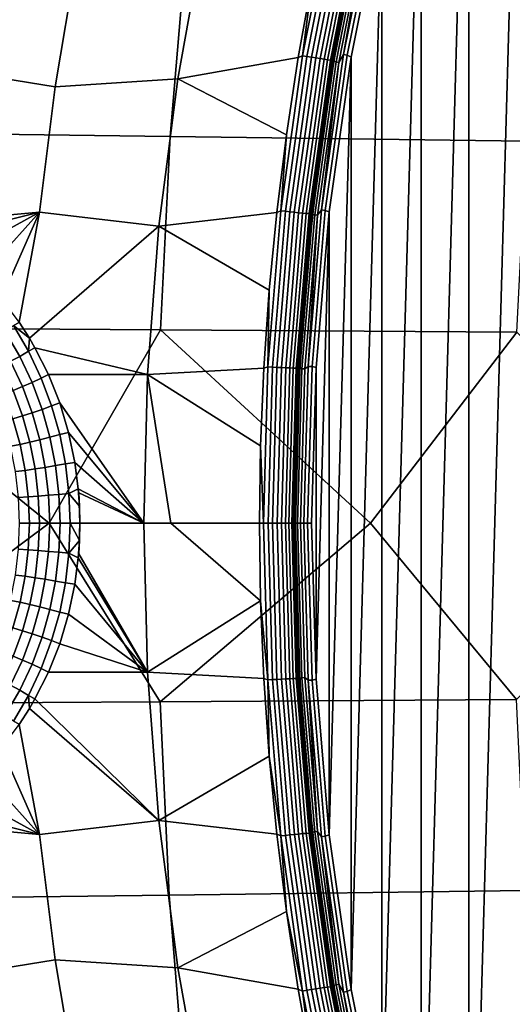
# Model space of a CAD drawing. Header units: metres. Extents: x -240 to 45, y -77 to 27.
# Tile 164 of 256: x -227.57 to -225.57, y -1.95 to 2.04. Entities that reach past the tile are written whole.
import ezdxf

# ---------------------------------------------------------------- set-up
doc = ezdxf.new("R2010")
doc.units = ezdxf.units.M
doc.layers.add('solid_102011X2', color=7, linetype='CONTINUOUS')

msp = doc.modelspace()

# ---------------------------------------------------------------- linework, layer by layer
at = {"layer": 'solid_102011X2'}
for points in [[(-225.748535, -3.724988, 274.483459), (-225.748642, 3.72472, 274.48349), (-225.521591, 4.31425, 274.42688)], [(-225.748535, -3.724988, 274.483459), (-225.521591, 4.31425, 274.42688), (-225.521484, -4.31451, 274.426849)], [(-225.941925, -3.122922, 274.531677), (-225.942001, 3.122645, 274.531677), (-225.748642, 3.72472, 274.48349)], [(-225.941925, -3.122922, 274.531677), (-225.748642, 3.72472, 274.48349), (-225.748535, -3.724988, 274.483459)], [(-226.100983, -2.510355, 274.57132), (-226.101044, 2.510078, 274.57135), (-225.942001, 3.122645, 274.531677)], [(-226.100983, -2.510355, 274.57132), (-225.942001, 3.122645, 274.531677), (-225.941925, -3.122922, 274.531677)], [(-226.299774, 2.516108, 274.654449), (-226.422028, 1.894325, 274.684937), (-226.383102, 2.200209, 274.678497), (-226.317749, 2.511134, 274.662201)], [(-226.422028, 1.894325, 274.684937), (-226.299774, 2.516108, 274.654449), (-226.282364, 2.511941, 274.650208), (-226.404419, 1.891188, 274.680634)], [(-226.255798, 1.899058, 274.61615), (-226.130981, 2.52194, 274.585022), (-226.116165, 2.518053, 274.576691), (-226.240784, 1.896131, 274.607758)], [(-226.154404, 2.480484, 274.59848), (-226.130981, 2.52194, 274.585022), (-226.255798, 1.899058, 274.61615)], [(-226.116165, 2.518053, 274.576691), (-226.101044, 2.510078, 274.57135), (-226.225266, 1.888968, 274.602325), (-226.240784, 1.896131, 274.607758)], [(-227.424438, 1.768953, 275.163361), (-227.916458, 1.848585, 275.351257), (-227.806595, 2.477335, 275.323242), (-227.339828, 2.274106, 275.141907)], [(-226.404419, 1.891188, 274.680634), (-226.282364, 2.511941, 274.650208), (-226.264465, 2.50785, 274.649323), (-226.386307, 1.888108, 274.679688)], [(-226.386307, 1.888108, 274.679688), (-226.264465, 2.50785, 274.649323), (-226.246643, 2.503971, 274.651794), (-226.368317, 1.885187, 274.682129)], [(-226.368317, 1.885187, 274.682129), (-226.246643, 2.503971, 274.651794), (-226.229538, 2.500437, 274.657562), (-226.351044, 1.882525, 274.687866)], [(-226.351044, 1.882525, 274.687866), (-226.229538, 2.500437, 274.657562), (-226.21373, 2.497366, 274.666412), (-226.335068, 1.880212, 274.696686)], [(-226.335068, 1.880212, 274.696686), (-226.21373, 2.497366, 274.666412), (-226.199722, 2.494864, 274.678101), (-226.320938, 1.878327, 274.708313)], [(-226.320938, 1.878327, 274.708313), (-226.199722, 2.494864, 274.678101), (-226.188004, 2.493014, 274.692139), (-226.309143, 1.876933, 274.722351)], [(-226.309143, 1.876933, 274.722351), (-226.188004, 2.493014, 274.692139), (-226.178986, 2.491879, 274.70813), (-226.300064, 1.876077, 274.738342)], [(-226.304489, 1.875842, 274.707367), (-226.216248, 2.32862, 274.703125), (-226.183441, 2.491465, 274.677185)], [(-226.304489, 1.875842, 274.707367), (-226.183441, 2.491465, 274.677185), (-226.183273, 2.490446, 274.65976), (-226.304276, 1.875075, 274.689941)], [(-226.304276, 1.875075, 274.689941), (-226.183273, 2.490446, 274.65976), (-226.180145, 2.488779, 274.64267), (-226.301071, 1.87382, 274.672821)], [(-226.301071, 1.87382, 274.672821), (-226.180145, 2.488779, 274.64267), (-226.174149, 2.486514, 274.626434), (-226.294968, 1.872115, 274.656555)], [(-226.300064, 1.876077, 274.738342), (-226.178986, 2.491879, 274.70813), (-226.288193, 1.910129, 274.754242)], [(-226.294968, 1.872115, 274.656555), (-226.174149, 2.486514, 274.626434), (-226.165482, 2.483721, 274.611542), (-226.286163, 1.870012, 274.641632)], [(-226.178986, 2.491879, 274.70813), (-226.25029, 2.119834, 274.744781), (-226.288193, 1.910129, 274.754242)], [(-226.286163, 1.870012, 274.641632), (-226.165482, 2.483721, 274.611542), (-226.154404, 2.480484, 274.59848), (-226.274933, 1.867574, 274.62851)], [(-226.274933, 1.867574, 274.62851), (-226.154404, 2.480484, 274.59848), (-226.255798, 1.899058, 274.61615)], [(-226.225235, -1.889204, 274.602295), (-226.225266, 1.888968, 274.602325), (-226.101044, 2.510078, 274.57135)], [(-226.225235, -1.889204, 274.602295), (-226.101044, 2.510078, 274.57135), (-226.100983, -2.510355, 274.57132)], [(-226.820953, 2.393983, 274.915161), (-226.927719, 1.801224, 274.942078), (-227.424438, 1.768953, 275.163361), (-227.339828, 2.274106, 275.141907)], [(-226.383102, 2.200209, 274.678497), (-226.439789, 1.887698, 274.692627), (-226.927719, 1.801224, 274.942078), (-226.820953, 2.393983, 274.915161)], [(-226.893082, 2.347681, 298.26059), (-228.322418, 2.375952, 296.540955), (-228.388901, 1.585706, 296.583893), (-226.958267, 1.566839, 298.303711)], [(-225.450989, 2.319755, 299.962494), (-226.893082, 2.347681, 298.26059), (-226.958267, 1.566839, 298.303711), (-225.514954, 1.548202, 300.005737)], [(-226.304489, 1.875842, 274.707367), (-226.258087, 2.119715, 274.713562), (-226.216248, 2.32862, 274.703125)], [(-226.422028, 1.894325, 274.684937), (-226.439789, 1.887698, 274.692627), (-226.383102, 2.200209, 274.678497)], [(-226.304489, 1.875842, 274.707367), (-226.296005, 1.910024, 274.723022), (-226.258087, 2.119715, 274.713562)], [(-226.25029, 2.119834, 274.744781), (-226.258087, 2.119715, 274.713562), (-226.296005, 1.910024, 274.723022), (-226.288193, 1.910129, 274.754242)], [(-226.439789, 1.887698, 274.692627), (-226.487717, 1.574009, 274.704559), (-226.927719, 1.801224, 274.942078)], [(-226.422028, 1.894325, 274.684937), (-226.509644, 1.266255, 274.706726), (-226.487717, 1.574009, 274.704559), (-226.439789, 1.887698, 274.692627)], [(-226.509644, 1.266255, 274.706726), (-226.422028, 1.894325, 274.684937), (-226.404419, 1.891188, 274.680634), (-226.491898, 1.264158, 274.702393)], [(-226.491898, 1.264158, 274.702393), (-226.404419, 1.891188, 274.680634), (-226.386307, 1.888108, 274.679688), (-226.473633, 1.262098, 274.701416)], [(-226.473633, 1.262098, 274.701416), (-226.386307, 1.888108, 274.679688), (-226.368317, 1.885187, 274.682129), (-226.455505, 1.260145, 274.703827)], [(-226.455505, 1.260145, 274.703827), (-226.368317, 1.885187, 274.682129), (-226.351044, 1.882525, 274.687866), (-226.43811, 1.258365, 274.709503)], [(-226.43811, 1.258365, 274.709503), (-226.351044, 1.882525, 274.687866), (-226.335068, 1.880212, 274.696686), (-226.422028, 1.256818, 274.718323)], [(-226.422028, 1.256818, 274.718323), (-226.335068, 1.880212, 274.696686), (-226.320938, 1.878327, 274.708313), (-226.407822, 1.255556, 274.729919)], [(-226.407822, 1.255556, 274.729919), (-226.320938, 1.878327, 274.708313), (-226.309143, 1.876933, 274.722351), (-226.39595, 1.254623, 274.743958)], [(-226.39595, 1.254623, 274.743958), (-226.309143, 1.876933, 274.722351), (-226.300064, 1.876077, 274.738342), (-226.386841, 1.254049, 274.759918)], [(-226.391266, 1.254029, 274.729004), (-226.329956, 1.699618, 274.731476), (-226.304489, 1.875842, 274.707367)], [(-226.391266, 1.254029, 274.729004), (-226.304489, 1.875842, 274.707367), (-226.304276, 1.875075, 274.689941), (-226.391006, 1.253517, 274.711548)], [(-226.391006, 1.253517, 274.711548), (-226.304276, 1.875075, 274.689941), (-226.301071, 1.87382, 274.672821), (-226.387741, 1.252678, 274.694427)], [(-226.386841, 1.254049, 274.759918), (-226.300064, 1.876077, 274.738342), (-226.378189, 1.277021, 274.776611)], [(-226.300064, 1.876077, 274.738342), (-226.352173, 1.488643, 274.770172), (-226.378189, 1.277021, 274.776611)], [(-226.300064, 1.876077, 274.738342), (-226.322159, 1.699706, 274.762695), (-226.352173, 1.488643, 274.770172)], [(-226.345276, 1.269683, 274.638458), (-226.255798, 1.899058, 274.61615), (-226.240784, 1.896131, 274.607758), (-226.330124, 1.267725, 274.630035)], [(-226.274933, 1.867574, 274.62851), (-226.255798, 1.899058, 274.61615), (-226.345276, 1.269683, 274.638458)], [(-226.240784, 1.896131, 274.607758), (-226.225266, 1.888968, 274.602325), (-226.314194, 1.261745, 274.624481), (-226.330124, 1.267725, 274.630035)], [(-226.288193, 1.910129, 274.754242), (-226.296005, 1.910024, 274.723022), (-226.329956, 1.699618, 274.731476), (-226.322159, 1.699706, 274.762695)], [(-226.304489, 1.875842, 274.707367), (-226.329956, 1.699618, 274.731476), (-226.296005, 1.910024, 274.723022)], [(-226.300064, 1.876077, 274.738342), (-226.288193, 1.910129, 274.754242), (-226.322159, 1.699706, 274.762695)], [(-226.314178, -1.261902, 274.624481), (-226.314194, 1.261745, 274.624481), (-226.225266, 1.888968, 274.602325)], [(-226.314178, -1.261902, 274.624481), (-226.225266, 1.888968, 274.602325), (-226.225235, -1.889204, 274.602295)], [(-227.424438, 1.768953, 275.163361), (-227.487976, 1.260559, 275.179504), (-227.993729, 1.214196, 275.370911), (-227.916458, 1.848585, 275.351257)], [(-226.387741, 1.252678, 274.694427), (-226.301071, 1.87382, 274.672821), (-226.294968, 1.872115, 274.656555), (-226.381561, 1.251538, 274.678162)], [(-226.381561, 1.251538, 274.678162), (-226.294968, 1.872115, 274.656555), (-226.286163, 1.870012, 274.641632), (-226.372665, 1.250132, 274.663208)], [(-226.372665, 1.250132, 274.663208), (-226.286163, 1.870012, 274.641632), (-226.274933, 1.867574, 274.62851), (-226.361313, 1.248503, 274.650055)], [(-226.361313, 1.248503, 274.650055), (-226.274933, 1.867574, 274.62851), (-226.345276, 1.269683, 274.638458)], [(-226.927719, 1.801224, 274.942078), (-227.004379, 1.203559, 274.961426), (-227.487976, 1.260559, 275.179504), (-227.424438, 1.768953, 275.163361)], [(-226.487717, 1.574009, 274.704559), (-226.526901, 1.259438, 274.714264), (-227.004379, 1.203559, 274.961426), (-226.927719, 1.801224, 274.942078)], [(-226.391266, 1.254029, 274.729004), (-226.359955, 1.488579, 274.738953), (-226.329956, 1.699618, 274.731476)], [(-226.322159, 1.699706, 274.762695), (-226.329956, 1.699618, 274.731476), (-226.359955, 1.488579, 274.738953), (-226.352173, 1.488643, 274.770172)], [(-226.958267, 1.566839, 298.303711), (-228.388901, 1.585706, 296.583893), (-228.428818, 0.793057, 296.60965), (-226.997406, 0.783621, 298.32959)], [(-225.514954, 1.548202, 300.005737), (-226.958267, 1.566839, 298.303711), (-226.997406, 0.783621, 298.32959), (-225.55336, 0.774301, 300.031708)], [(-226.509644, 1.266255, 274.706726), (-226.526901, 1.259438, 274.714264), (-226.487717, 1.574009, 274.704559)], [(-226.391266, 1.254029, 274.729004), (-226.385971, 1.276979, 274.745453), (-226.359955, 1.488579, 274.738953)], [(-226.352173, 1.488643, 274.770172), (-226.359955, 1.488579, 274.738953), (-226.385971, 1.276979, 274.745453), (-226.378189, 1.277021, 274.776611)], [(-226.400238, 1.064919, 274.782104), (-226.378189, 1.277021, 274.776611), (-226.385971, 1.276979, 274.745453), (-226.408005, 1.06489, 274.750946)], [(-226.391266, 1.254029, 274.729004), (-226.408005, 1.06489, 274.750946), (-226.385971, 1.276979, 274.745453)], [(-226.386841, 1.254049, 274.759918), (-226.378189, 1.277021, 274.776611), (-226.400238, 1.064919, 274.782104)], [(-227.487976, 1.260559, 275.179504), (-227.904968, 1.15695, 275.339081), (-227.993729, 1.214196, 275.370911)], [(-227.487976, 1.260559, 275.179504), (-227.809875, 1.083197, 275.303589), (-227.904968, 1.15695, 275.339081)], [(-227.487976, 1.260559, 275.179504), (-227.722076, 1.001183, 275.26947), (-227.809875, 1.083197, 275.303589)], [(-227.487976, 1.260559, 275.179504), (-227.641953, 0.911456, 275.237213), (-227.722076, 1.001183, 275.26947)], [(-227.487976, 1.260559, 275.179504), (-227.569977, 0.814696, 275.207214), (-227.641953, 0.911456, 275.237213)], [(-227.004379, 1.203559, 274.961426), (-227.52916, 0.750692, 275.189789), (-227.569977, 0.814696, 275.207214), (-227.487976, 1.260559, 275.179504)], [(-226.526901, 1.259438, 274.714264), (-226.557343, 0.944406, 274.721832), (-227.004379, 1.203559, 274.961426)], [(-226.509644, 1.266255, 274.706726), (-226.562332, 0.634035, 274.719757), (-226.557343, 0.944406, 274.721832), (-226.526901, 1.259438, 274.714264)], [(-226.562332, 0.634035, 274.719757), (-226.509644, 1.266255, 274.706726), (-226.491898, 1.264158, 274.702393), (-226.544495, 0.632986, 274.715424)], [(-226.544495, 0.632986, 274.715424), (-226.491898, 1.264158, 274.702393), (-226.473633, 1.262098, 274.701416), (-226.526154, 0.631954, 274.714417)], [(-226.526154, 0.631954, 274.714417), (-226.473633, 1.262098, 274.701416), (-226.455505, 1.260145, 274.703827), (-226.507935, 0.630976, 274.716797)], [(-226.507935, 0.630976, 274.716797), (-226.455505, 1.260145, 274.703827), (-226.43811, 1.258365, 274.709503), (-226.490463, 0.630084, 274.722473)], [(-226.490463, 0.630084, 274.722473), (-226.43811, 1.258365, 274.709503), (-226.422028, 1.256818, 274.718323), (-226.474319, 0.629308, 274.731262)], [(-226.474319, 0.629308, 274.731262), (-226.422028, 1.256818, 274.718323), (-226.407822, 1.255556, 274.729919), (-226.460068, 0.628676, 274.742859)], [(-226.460068, 0.628676, 274.742859), (-226.407822, 1.255556, 274.729919), (-226.39595, 1.254623, 274.743958), (-226.448151, 0.628207, 274.756866)], [(-226.448151, 0.628207, 274.756866), (-226.39595, 1.254623, 274.743958), (-226.386841, 1.254049, 274.759918), (-226.439011, 0.627919, 274.772827)], [(-226.443436, 0.627997, 274.742004), (-226.408005, 1.06489, 274.750946), (-226.391266, 1.254029, 274.729004)], [(-226.443436, 0.627997, 274.742004), (-226.391266, 1.254029, 274.729004), (-226.391006, 1.253517, 274.711548), (-226.443161, 0.62774, 274.724548)], [(-226.443161, 0.62774, 274.724548), (-226.391006, 1.253517, 274.711548), (-226.387741, 1.252678, 274.694427), (-226.43985, 0.62732, 274.707428)], [(-226.43985, 0.62732, 274.707428), (-226.387741, 1.252678, 274.694427), (-226.381561, 1.251538, 274.678162), (-226.433624, 0.626749, 274.691132)], [(-226.439011, 0.627919, 274.772827), (-226.386841, 1.254049, 274.759918), (-226.432327, 0.639592, 274.790039)], [(-226.433624, 0.626749, 274.691132), (-226.381561, 1.251538, 274.678162), (-226.372665, 1.250132, 274.663208), (-226.424667, 0.626045, 274.676178)], [(-226.386841, 1.254049, 274.759918), (-226.418289, 0.852415, 274.78656), (-226.432327, 0.639592, 274.790039)], [(-226.424667, 0.626045, 274.676178), (-226.372665, 1.250132, 274.663208), (-226.361313, 1.248503, 274.650055), (-226.413254, 0.625229, 274.663025)], [(-226.386841, 1.254049, 274.759918), (-226.400238, 1.064919, 274.782104), (-226.418289, 0.852415, 274.78656)], [(-226.413254, 0.625229, 274.663025), (-226.361313, 1.248503, 274.650055), (-226.399078, 0.635876, 274.651886)], [(-226.399078, 0.635876, 274.651886), (-226.345276, 1.269683, 274.638458), (-226.330124, 1.267725, 274.630035), (-226.383835, 0.634896, 274.643433)], [(-226.361313, 1.248503, 274.650055), (-226.345276, 1.269683, 274.638458), (-226.399078, 0.635876, 274.651886)], [(-226.330124, 1.267725, 274.630035), (-226.314194, 1.261745, 274.624481), (-226.367538, 0.63113, 274.637787), (-226.383835, 0.634896, 274.643433)], [(-226.367538, -0.631199, 274.637787), (-226.367538, 0.63113, 274.637787), (-226.314194, 1.261745, 274.624481)], [(-226.367538, -0.631199, 274.637787), (-226.314194, 1.261745, 274.624481), (-226.314178, -1.261902, 274.624481)], [(-227.004379, 1.203559, 274.961426), (-227.050598, 0.60261, 274.973083), (-227.506516, 0.711505, 275.179962), (-227.52916, 0.750692, 275.189789)], [(-226.557343, 0.944406, 274.721832), (-226.579025, 0.62923, 274.727173), (-227.050598, 0.60261, 274.973083), (-227.004379, 1.203559, 274.961426)], [(-226.443436, 0.627997, 274.742004), (-226.426041, 0.852393, 274.755432), (-226.408005, 1.06489, 274.750946)], [(-226.418289, 0.852415, 274.78656), (-226.400238, 1.064919, 274.782104), (-226.408005, 1.06489, 274.750946), (-226.426041, 0.852393, 274.755432)], [(-226.562332, 0.634035, 274.719757), (-226.579025, 0.62923, 274.727173), (-226.557343, 0.944406, 274.721832)], [(-226.443436, 0.627997, 274.742004), (-226.440079, 0.639574, 274.758942), (-226.426041, 0.852393, 274.755432)], [(-226.432327, 0.639592, 274.790039), (-226.418289, 0.852415, 274.78656), (-226.426041, 0.852393, 274.755432), (-226.440079, 0.639574, 274.758942)], [(-227.568176, 0.67632, 275.195831), (-227.626724, 0.777124, 275.221283), (-227.59288, 0.801005, 275.215027), (-227.53244, 0.697078, 275.188934)], [(-227.59288, 0.801005, 275.215027), (-227.569977, 0.814696, 275.207214), (-227.52916, 0.750692, 275.189789)], [(-227.53244, 0.697078, 275.188934), (-227.59288, 0.801005, 275.215027), (-227.52916, 0.750692, 275.189789)], [(-228.428818, 0.793057, 296.60965), (-228.70343, 0, 296.300446), (-228.43132, -0.731226, 296.612457), (-227.449188, 0, 297.814789)], [(-226.997406, 0.783621, 298.32959), (-228.428818, 0.793057, 296.60965), (-227.449188, 0, 297.814789)], [(-227.604965, 0.656322, 275.197052), (-227.661713, 0.754075, 275.221863), (-227.626724, 0.777124, 275.221283), (-227.568176, 0.67632, 275.195831)], [(-226.997406, 0.783621, 298.32959), (-227.449188, 0, 297.814789), (-226.999619, -0.722526, 298.331604), (-226.147095, 0, 299.359406)], [(-225.55336, 0.774301, 300.031708), (-226.997406, 0.783621, 298.32959), (-226.147095, 0, 299.359406)], [(-225.55336, 0.774301, 300.031708), (-226.147095, 0, 299.359406), (-225.555298, -0.713932, 300.033051), (-224.809753, 0, 300.919922)], [(-227.53244, 0.697078, 275.188934), (-227.52916, 0.750692, 275.189789), (-227.506516, 0.711505, 275.179962)], [(-227.518448, 0.570727, 275.173615), (-227.568176, 0.67632, 275.195831), (-227.53244, 0.697078, 275.188934), (-227.481125, 0.588225, 275.166168)], [(-227.53244, 0.697078, 275.188934), (-227.506516, 0.711505, 275.179962), (-227.451843, 0.602341, 275.155884), (-227.481125, 0.588225, 275.166168)], [(-227.050598, 0.60261, 274.973083), (-227.451843, 0.602341, 275.155884), (-227.506516, 0.711505, 275.179962)], [(-227.595367, 0.538071, 275.171326), (-227.64212, 0.637476, 275.192535), (-227.604965, 0.656322, 275.197052), (-227.556778, 0.5539, 275.175354)], [(-227.556778, 0.5539, 275.175354), (-227.604965, 0.656322, 275.197052), (-227.568176, 0.67632, 275.195831), (-227.518448, 0.570727, 275.173615)], [(-226.442368, 0.426528, 274.792511), (-226.432327, 0.639592, 274.790039), (-226.440079, 0.639574, 274.758942), (-226.450104, 0.426516, 274.761444)], [(-226.443436, 0.627997, 274.742004), (-226.450104, 0.426516, 274.761444), (-226.440079, 0.639574, 274.758942)], [(-226.439011, 0.627919, 274.772827), (-226.432327, 0.639592, 274.790039), (-226.442368, 0.426528, 274.792511)], [(-227.481125, 0.588225, 275.166168), (-227.451843, 0.602341, 275.155884), (-227.406296, 0.487665, 275.135376), (-227.439041, 0.47534, 275.147034)], [(-227.050598, 0.60261, 274.973083), (-227.065979, 0, 274.976929), (-227.406296, 0.487665, 275.135376), (-227.451843, 0.602341, 275.155884)], [(-227.050598, 0.60261, 274.973083), (-226.955673, 0, 274.922424), (-227.065979, 0, 274.976929)], [(-226.579025, 0.62923, 274.727173), (-226.592026, 0.314362, 274.730408), (-227.050598, 0.60261, 274.973083)], [(-226.592026, 0.314362, 274.730408), (-226.596344, 0, 274.731476), (-226.955673, 0, 274.922424), (-227.050598, 0.60261, 274.973083)], [(-226.562332, 0.634035, 274.719757), (-226.579941, 0, 274.724121), (-226.592026, 0.314362, 274.730408), (-226.579025, 0.62923, 274.727173)], [(-226.579941, 0, 274.724121), (-226.562332, 0.634035, 274.719757), (-226.544495, 0.632986, 274.715424), (-226.562073, 0, 274.719757)], [(-226.562073, 0, 274.719757), (-226.544495, 0.632986, 274.715424), (-226.526154, 0.631954, 274.714417), (-226.543701, 0, 274.71875)], [(-226.543701, 0, 274.71875), (-226.526154, 0.631954, 274.714417), (-226.507935, 0.630976, 274.716797), (-226.525467, 0, 274.72113)], [(-226.525467, 0, 274.72113), (-226.507935, 0.630976, 274.716797), (-226.490463, 0.630084, 274.722473), (-226.507965, 0, 274.726807)], [(-226.507965, 0, 274.726807), (-226.490463, 0.630084, 274.722473), (-226.474319, 0.629308, 274.731262), (-226.491806, 0, 274.735565)], [(-226.491806, 0, 274.735565), (-226.474319, 0.629308, 274.731262), (-226.460068, 0.628676, 274.742859), (-226.477524, 0, 274.747162)], [(-226.477524, 0, 274.747162), (-226.460068, 0.628676, 274.742859), (-226.448151, 0.628207, 274.756866), (-226.465607, 0, 274.761169)], [(-226.465607, 0, 274.761169), (-226.448151, 0.628207, 274.756866), (-226.439011, 0.627919, 274.772827), (-226.456451, 0, 274.77713)], [(-226.460846, 0, 274.746338), (-226.450104, 0.426516, 274.761444), (-226.443436, 0.627997, 274.742004)], [(-226.460846, 0, 274.746338), (-226.443436, 0.627997, 274.742004), (-226.443161, 0.62774, 274.724548), (-226.460571, 0, 274.728912)], [(-226.460571, 0, 274.728912), (-226.443161, 0.62774, 274.724548), (-226.43985, 0.62732, 274.707428), (-226.45726, 0, 274.711761)], [(-226.45726, 0, 274.711761), (-226.43985, 0.62732, 274.707428), (-226.433624, 0.626749, 274.691132), (-226.451019, 0, 274.695465)], [(-226.456451, 0, 274.77713), (-226.439011, 0.627919, 274.772827), (-226.450394, 0, 274.794495)], [(-226.451019, 0, 274.695465), (-226.433624, 0.626749, 274.691132), (-226.424667, 0.626045, 274.676178), (-226.442032, 0, 274.680511)], [(-226.439011, 0.627919, 274.772827), (-226.44838, 0.213304, 274.794006), (-226.450394, 0, 274.794495)], [(-226.439011, 0.627919, 274.772827), (-226.442368, 0.426528, 274.792511), (-226.44838, 0.213304, 274.794006)], [(-226.442032, 0, 274.680511), (-226.424667, 0.626045, 274.676178), (-226.413254, 0.625229, 274.663025), (-226.430588, 0, 274.667328)], [(-226.430588, 0, 274.667328), (-226.413254, 0.625229, 274.663025), (-226.399078, 0.635876, 274.651886), (-226.417038, 0, 274.656342)], [(-226.417038, 0, 274.656342), (-226.399078, 0.635876, 274.651886), (-226.383835, 0.634896, 274.643433), (-226.401779, 0, 274.647888)], [(-226.401779, 0, 274.647888), (-226.383835, 0.634896, 274.643433), (-226.367538, 0.63113, 274.637787), (-226.3853, 0, 274.642212)], [(-226.367538, -0.631199, 274.637787), (-226.3853, 0, 274.642212), (-226.367538, 0.63113, 274.637787)], [(-227.517273, 0.44765, 275.157104), (-227.556778, 0.5539, 275.175354), (-227.518448, 0.570727, 275.173615), (-227.477692, 0.461214, 275.154938)], [(-227.477692, 0.461214, 275.154938), (-227.518448, 0.570727, 275.173615), (-227.481125, 0.588225, 275.166168), (-227.439041, 0.47534, 275.147034)], [(-227.596146, 0.423249, 275.144104), (-227.633438, 0.523549, 275.161591), (-227.595367, 0.538071, 275.171326), (-227.557007, 0.434912, 275.153473)], [(-227.557007, 0.434912, 275.153473), (-227.595367, 0.538071, 275.171326), (-227.556778, 0.5539, 275.175354), (-227.517273, 0.44765, 275.157104)], [(-227.439041, 0.47534, 275.147034), (-227.406296, 0.487665, 275.135376), (-227.370438, 0.36855, 275.118958), (-227.406296, 0.359275, 275.131866)], [(-227.370438, 0.36855, 275.118958), (-227.406296, 0.487665, 275.135376), (-227.065979, 0, 274.976929)], [(-227.527145, 0.328781, 275.139282), (-227.557007, 0.434912, 275.153473), (-227.517273, 0.44765, 275.157104), (-227.486511, 0.338375, 275.142609)], [(-227.486511, 0.338375, 275.142609), (-227.517273, 0.44765, 275.157104), (-227.477692, 0.461214, 275.154938), (-227.445953, 0.348606, 275.140106)], [(-227.445953, 0.348606, 275.140106), (-227.477692, 0.461214, 275.154938), (-227.439041, 0.47534, 275.147034), (-227.406296, 0.359275, 275.131866)], [(-227.605576, 0.312237, 275.11554), (-227.633926, 0.412889, 275.129211), (-227.596146, 0.423249, 275.144104), (-227.567093, 0.320011, 275.130188)], [(-227.567093, 0.320011, 275.130188), (-227.596146, 0.423249, 275.144104), (-227.557007, 0.434912, 275.153473), (-227.527145, 0.328781, 275.139282)], [(-226.460846, 0, 274.746338), (-226.456131, 0.213298, 274.762939), (-226.450104, 0.426516, 274.761444)], [(-226.44838, 0.213304, 274.794006), (-226.442368, 0.426528, 274.792511), (-226.450104, 0.426516, 274.761444), (-226.456131, 0.213298, 274.762939)], [(-227.423264, 0.233681, 275.129364), (-227.445953, 0.348606, 275.140106), (-227.406296, 0.359275, 275.131866), (-227.382874, 0.240829, 275.12085)], [(-227.406296, 0.359275, 275.131866), (-227.370438, 0.36855, 275.118958), (-227.344727, 0.2465, 275.106995), (-227.382874, 0.240829, 275.12085)], [(-227.344727, 0.2465, 275.106995), (-227.370438, 0.36855, 275.118958), (-227.065979, 0, 274.976929)], [(-227.585281, 0.209381, 275.105591), (-227.605576, 0.312237, 275.11554), (-227.567093, 0.320011, 275.130188), (-227.546326, 0.214564, 275.120087)], [(-227.546326, 0.214564, 275.120087), (-227.567093, 0.320011, 275.130188), (-227.527145, 0.328781, 275.139282), (-227.505798, 0.220419, 275.128967)], [(-227.505798, 0.220419, 275.128967), (-227.527145, 0.328781, 275.139282), (-227.486511, 0.338375, 275.142609), (-227.464508, 0.226834, 275.13208)], [(-227.464508, 0.226834, 275.13208), (-227.486511, 0.338375, 275.142609), (-227.445953, 0.348606, 275.140106), (-227.423264, 0.233681, 275.129364)], [(-226.579941, 0, 274.724121), (-226.596344, 0, 274.731476), (-226.592026, 0.314362, 274.730408)], [(-227.409668, 0.117199, 275.122833), (-227.423264, 0.233681, 275.129364), (-227.382874, 0.240829, 275.12085), (-227.368835, 0.120782, 275.114166)], [(-227.368835, 0.120782, 275.114166), (-227.382874, 0.240829, 275.12085), (-227.344727, 0.2465, 275.106995), (-227.330841, 0.139739, 275.100494)], [(-227.330841, 0.139739, 275.100494), (-227.344727, 0.2465, 275.106995), (-227.065979, 0, 274.976929)], [(-227.573105, 0.105036, 275.099548), (-227.585281, 0.209381, 275.105591), (-227.546326, 0.214564, 275.120087), (-227.533859, 0.107626, 275.113922)], [(-227.533859, 0.107626, 275.113922), (-227.546326, 0.214564, 275.120087), (-227.505798, 0.220419, 275.128967), (-227.492996, 0.110556, 275.122711)], [(-227.492996, 0.110556, 275.122711), (-227.505798, 0.220419, 275.128967), (-227.464508, 0.226834, 275.13208), (-227.451324, 0.113768, 275.125702)], [(-227.451324, 0.113768, 275.125702), (-227.464508, 0.226834, 275.13208), (-227.423264, 0.233681, 275.129364), (-227.409668, 0.117199, 275.122833)], [(-226.460846, 0, 274.746338), (-226.45813, 0, 274.763428), (-226.456131, 0.213298, 274.762939)], [(-226.456131, 0.213298, 274.762939), (-226.45813, 0, 274.763428), (-226.450394, 0, 274.794495), (-226.44838, 0.213304, 274.794006)], [(-227.368835, 0.120782, 275.114166), (-227.363663, 0, 275.111816), (-227.404633, 0, 275.120575), (-227.409668, 0.117199, 275.122833)], [(-227.326309, 0.069964, 275.098358), (-227.368835, 0.120782, 275.114166), (-227.330841, 0.139739, 275.100494)], [(-227.326309, 0.069964, 275.098358), (-227.32431, 0, 275.097412), (-227.363663, 0, 275.111816), (-227.368835, 0.120782, 275.114166)], [(-227.329376, 0.123108, 275.099792), (-227.330841, 0.139739, 275.100494), (-227.065979, 0, 274.976929)], [(-227.326309, 0.069964, 275.098358), (-227.330841, 0.139739, 275.100494), (-227.329376, 0.123108, 275.099792)], [(-227.329376, 0.123108, 275.099792), (-227.065979, 0, 274.976929), (-227.32431, 0, 275.097412)], [(-227.326309, 0.069964, 275.098358), (-227.329376, 0.123108, 275.099792), (-227.32431, 0, 275.097412)], [(-227.533859, 0.107626, 275.113922), (-227.529236, 0, 275.112), (-227.568634, 0, 275.097717), (-227.573105, 0.105036, 275.099548)], [(-227.492996, 0.110556, 275.122711), (-227.488235, 0, 275.120667), (-227.529236, 0, 275.112), (-227.533859, 0.107626, 275.113922)], [(-227.451324, 0.113768, 275.125702), (-227.446442, 0, 275.123566), (-227.488235, 0, 275.120667), (-227.492996, 0.110556, 275.122711)], [(-227.409668, 0.117199, 275.122833), (-227.404633, 0, 275.120575), (-227.446442, 0, 275.123566), (-227.451324, 0.113768, 275.125702)], [(-227.449188, 0, 297.814789), (-228.43132, -0.731226, 296.612457), (-226.999619, -0.722526, 298.331604)], [(-226.147095, 0, 299.359406), (-226.999619, -0.722526, 298.331604), (-225.555298, -0.713932, 300.033051)], [(-226.443436, -0.62802, 274.742004), (-226.460846, 0, 274.746338), (-226.460571, 0, 274.728912), (-226.443161, -0.627763, 274.724548)], [(-226.443161, -0.627763, 274.724548), (-226.460571, 0, 274.728912), (-226.45726, 0, 274.711761), (-226.43985, -0.627343, 274.707428)], [(-226.43985, -0.627343, 274.707428), (-226.45726, 0, 274.711761), (-226.451019, 0, 274.695465), (-226.433624, -0.626772, 274.691132)], [(-226.433624, -0.626772, 274.691132), (-226.451019, 0, 274.695465), (-226.442032, 0, 274.680511), (-226.424667, -0.626068, 274.676178)], [(-226.424667, -0.626068, 274.676178), (-226.442032, 0, 274.680511), (-226.430588, 0, 274.667328), (-226.413254, -0.625252, 274.663025)], [(-226.413254, -0.625252, 274.663025), (-226.430588, 0, 274.667328), (-226.417038, 0, 274.656342), (-226.399078, -0.6359, 274.651886)], [(-226.399078, -0.6359, 274.651886), (-226.417038, 0, 274.656342), (-226.401779, 0, 274.647888), (-226.383835, -0.63492, 274.643433)], [(-226.383835, -0.63492, 274.643433), (-226.401779, 0, 274.647888), (-226.3853, 0, 274.642212), (-226.367538, -0.631199, 274.637787)], [(-227.573105, -0.105032, 275.099548), (-227.568634, 0, 275.097717), (-227.529236, 0, 275.112), (-227.533859, -0.107623, 275.113922)], [(-227.533859, -0.107623, 275.113922), (-227.529236, 0, 275.112), (-227.488235, 0, 275.120667), (-227.492996, -0.110553, 275.122711)], [(-227.492996, -0.110553, 275.122711), (-227.488235, 0, 275.120667), (-227.446442, 0, 275.123566), (-227.451324, -0.113764, 275.125702)], [(-227.451324, -0.113764, 275.125702), (-227.446442, 0, 275.123566), (-227.404633, 0, 275.120575), (-227.409668, -0.117195, 275.122833)], [(-227.409668, -0.117195, 275.122833), (-227.404633, 0, 275.120575), (-227.363663, 0, 275.111816), (-227.368835, -0.120778, 275.114166)], [(-227.368835, -0.120778, 275.114166), (-227.363663, 0, 275.111816), (-227.326309, -0.070005, 275.098358)], [(-227.363663, 0, 275.111816), (-227.32431, 0, 275.097412), (-227.326309, -0.070005, 275.098358)], [(-227.329376, -0.123126, 275.099792), (-227.32431, 0, 275.097412), (-227.065979, 0, 274.976929), (-227.050598, -0.60261, 274.973083)], [(-227.326309, -0.070005, 275.098358), (-227.32431, 0, 275.097412), (-227.329376, -0.123126, 275.099792)], [(-227.050598, -0.60261, 274.973083), (-227.065979, 0, 274.976929), (-226.955673, 0, 274.922424), (-226.592026, -0.314208, 274.730408)], [(-226.955673, 0, 274.922424), (-226.596344, 0, 274.731476), (-226.592026, -0.314208, 274.730408)], [(-226.579941, 0, 274.724121), (-226.562332, -0.634214, 274.719757), (-226.592026, -0.314208, 274.730408), (-226.596344, 0, 274.731476)], [(-226.562332, -0.634214, 274.719757), (-226.579941, 0, 274.724121), (-226.562073, 0, 274.719757), (-226.544479, -0.633163, 274.715424)], [(-226.544479, -0.633163, 274.715424), (-226.562073, 0, 274.719757), (-226.543701, 0, 274.71875), (-226.526138, -0.632132, 274.714417)], [(-226.526138, -0.632132, 274.714417), (-226.543701, 0, 274.71875), (-226.525467, 0, 274.72113), (-226.507935, -0.631153, 274.716797)], [(-226.507935, -0.631153, 274.716797), (-226.525467, 0, 274.72113), (-226.507965, 0, 274.726807), (-226.490463, -0.630261, 274.722473)], [(-226.490463, -0.630261, 274.722473), (-226.507965, 0, 274.726807), (-226.491806, 0, 274.735565), (-226.474319, -0.629485, 274.731262)], [(-226.474319, -0.629485, 274.731262), (-226.491806, 0, 274.735565), (-226.477524, 0, 274.747162), (-226.460052, -0.628852, 274.742859)], [(-226.460052, -0.628852, 274.742859), (-226.477524, 0, 274.747162), (-226.465607, 0, 274.761169), (-226.448151, -0.628384, 274.756866)], [(-226.448151, -0.628384, 274.756866), (-226.465607, 0, 274.761169), (-226.456451, 0, 274.77713), (-226.439011, -0.628095, 274.772827)], [(-226.443436, -0.62802, 274.742004), (-226.45813, 0, 274.763428), (-226.460846, 0, 274.746338)], [(-226.44838, -0.213304, 274.794006), (-226.450394, 0, 274.794495), (-226.45813, 0, 274.763428), (-226.456131, -0.213316, 274.762939)], [(-226.443436, -0.62802, 274.742004), (-226.456131, -0.213316, 274.762939), (-226.45813, 0, 274.763428)], [(-226.456451, 0, 274.77713), (-226.450394, 0, 274.794495), (-226.44838, -0.213304, 274.794006)], [(-226.456451, 0, 274.77713), (-226.44838, -0.213304, 274.794006), (-226.442368, -0.426528, 274.792511)], [(-226.439011, -0.628095, 274.772827), (-226.456451, 0, 274.77713), (-226.442368, -0.426528, 274.792511)], [(-227.368835, -0.120778, 275.114166), (-227.326309, -0.070005, 275.098358), (-227.330856, -0.139822, 275.100494)], [(-227.326309, -0.070005, 275.098358), (-227.329376, -0.123126, 275.099792), (-227.330856, -0.139822, 275.100494)], [(-227.585281, -0.209376, 275.105591), (-227.573105, -0.105032, 275.099548), (-227.533859, -0.107623, 275.113922), (-227.546326, -0.214559, 275.120087)], [(-227.546326, -0.214559, 275.120087), (-227.533859, -0.107623, 275.113922), (-227.492996, -0.110553, 275.122711), (-227.505798, -0.220415, 275.128967)], [(-227.505798, -0.220415, 275.128967), (-227.492996, -0.110553, 275.122711), (-227.451324, -0.113764, 275.125702), (-227.464508, -0.226829, 275.13208)], [(-227.464508, -0.226829, 275.13208), (-227.451324, -0.113764, 275.125702), (-227.409668, -0.117195, 275.122833), (-227.423264, -0.233676, 275.129364)], [(-227.423264, -0.233676, 275.129364), (-227.409668, -0.117195, 275.122833), (-227.368835, -0.120778, 275.114166), (-227.382874, -0.240824, 275.12085)], [(-227.382874, -0.240824, 275.12085), (-227.368835, -0.120778, 275.114166), (-227.330856, -0.139822, 275.100494), (-227.344727, -0.246531, 275.106995)], [(-227.344727, -0.246531, 275.106995), (-227.330856, -0.139822, 275.100494), (-227.050598, -0.60261, 274.973083)], [(-227.330856, -0.139822, 275.100494), (-227.329376, -0.123126, 275.099792), (-227.050598, -0.60261, 274.973083)], [(-227.605576, -0.312233, 275.11554), (-227.585281, -0.209376, 275.105591), (-227.546326, -0.214559, 275.120087), (-227.567093, -0.320007, 275.130188)], [(-227.567093, -0.320007, 275.130188), (-227.546326, -0.214559, 275.120087), (-227.505798, -0.220415, 275.128967), (-227.527145, -0.328777, 275.139282)], [(-227.527145, -0.328777, 275.139282), (-227.505798, -0.220415, 275.128967), (-227.464508, -0.226829, 275.13208), (-227.486511, -0.338371, 275.142609)], [(-227.486511, -0.338371, 275.142609), (-227.464508, -0.226829, 275.13208), (-227.423264, -0.233676, 275.129364), (-227.445953, -0.348602, 275.140106)], [(-227.445953, -0.348602, 275.140106), (-227.423264, -0.233676, 275.129364), (-227.382874, -0.240824, 275.12085), (-227.406281, -0.35927, 275.131866)], [(-226.442368, -0.426528, 274.792511), (-226.44838, -0.213304, 274.794006), (-226.456131, -0.213316, 274.762939), (-226.450104, -0.426554, 274.761444)], [(-226.443436, -0.62802, 274.742004), (-226.450104, -0.426554, 274.761444), (-226.456131, -0.213316, 274.762939)], [(-227.406281, -0.35927, 275.131866), (-227.382874, -0.240824, 275.12085), (-227.344727, -0.246531, 275.106995), (-227.370438, -0.368588, 275.118958)], [(-227.370438, -0.368588, 275.118958), (-227.344727, -0.246531, 275.106995), (-227.050598, -0.60261, 274.973083)], [(-227.633911, -0.412886, 275.129211), (-227.605576, -0.312233, 275.11554), (-227.567093, -0.320007, 275.130188), (-227.596146, -0.423246, 275.144104)], [(-227.050598, -0.60261, 274.973083), (-226.592026, -0.314208, 274.730408), (-226.579041, -0.628918, 274.727173)], [(-226.562332, -0.634214, 274.719757), (-226.579041, -0.628918, 274.727173), (-226.592026, -0.314208, 274.730408)], [(-227.596146, -0.423246, 275.144104), (-227.567093, -0.320007, 275.130188), (-227.527145, -0.328777, 275.139282), (-227.557007, -0.434908, 275.153473)], [(-227.557007, -0.434908, 275.153473), (-227.527145, -0.328777, 275.139282), (-227.486511, -0.338371, 275.142609), (-227.517273, -0.447646, 275.157104)], [(-227.517273, -0.447646, 275.157104), (-227.486511, -0.338371, 275.142609), (-227.445953, -0.348602, 275.140106), (-227.477692, -0.46121, 275.154938)], [(-227.477692, -0.46121, 275.154938), (-227.445953, -0.348602, 275.140106), (-227.406281, -0.35927, 275.131866), (-227.439041, -0.475336, 275.147034)], [(-227.439041, -0.475336, 275.147034), (-227.406281, -0.35927, 275.131866), (-227.370438, -0.368588, 275.118958), (-227.406311, -0.487706, 275.135406)], [(-227.406311, -0.487706, 275.135406), (-227.370438, -0.368588, 275.118958), (-227.050598, -0.60261, 274.973083)], [(-227.633438, -0.523547, 275.161591), (-227.596146, -0.423246, 275.144104), (-227.557007, -0.434908, 275.153473), (-227.595367, -0.538069, 275.171326)], [(-227.595367, -0.538069, 275.171326), (-227.557007, -0.434908, 275.153473), (-227.517273, -0.447646, 275.157104), (-227.556778, -0.553897, 275.175354)], [(-226.432327, -0.639592, 274.790039), (-226.442368, -0.426528, 274.792511), (-226.450104, -0.426554, 274.761444), (-226.440079, -0.639634, 274.758942)], [(-226.443436, -0.62802, 274.742004), (-226.440079, -0.639634, 274.758942), (-226.450104, -0.426554, 274.761444)], [(-226.439011, -0.628095, 274.772827), (-226.442368, -0.426528, 274.792511), (-226.432327, -0.639592, 274.790039)], [(-227.556778, -0.553897, 275.175354), (-227.517273, -0.447646, 275.157104), (-227.477692, -0.46121, 275.154938), (-227.518448, -0.570725, 275.173615)], [(-227.518448, -0.570725, 275.173615), (-227.477692, -0.46121, 275.154938), (-227.439041, -0.475336, 275.147034), (-227.481125, -0.588222, 275.166168)], [(-227.481125, -0.588222, 275.166168), (-227.439041, -0.475336, 275.147034), (-227.406311, -0.487706, 275.135406), (-227.451859, -0.602382, 275.155914)], [(-227.451859, -0.602382, 275.155914), (-227.406311, -0.487706, 275.135406), (-227.050598, -0.60261, 274.973083)], [(-227.64212, -0.637475, 275.192535), (-227.595367, -0.538069, 275.171326), (-227.556778, -0.553897, 275.175354), (-227.604965, -0.656321, 275.197052)], [(-227.604965, -0.656321, 275.197052), (-227.556778, -0.553897, 275.175354), (-227.518448, -0.570725, 275.173615), (-227.568176, -0.676319, 275.195831)], [(-227.568176, -0.676319, 275.195831), (-227.518448, -0.570725, 275.173615), (-227.481125, -0.588222, 275.166168), (-227.53244, -0.697077, 275.188934)], [(-227.53244, -0.697077, 275.188934), (-227.481125, -0.588222, 275.166168), (-227.451859, -0.602382, 275.155914), (-227.506531, -0.711544, 275.179993)], [(-227.451859, -0.602382, 275.155914), (-227.050598, -0.60261, 274.973083), (-227.004379, -1.203559, 274.961426), (-227.506531, -0.711544, 275.179993)], [(-227.004379, -1.203559, 274.961426), (-227.050598, -0.60261, 274.973083), (-226.579041, -0.628918, 274.727173), (-226.557373, -0.943932, 274.721832)], [(-226.562332, -0.634214, 274.719757), (-226.557373, -0.943932, 274.721832), (-226.579041, -0.628918, 274.727173)], [(-226.509598, -1.266617, 274.706726), (-226.562332, -0.634214, 274.719757), (-226.544479, -0.633163, 274.715424), (-226.491852, -1.26452, 274.702393)], [(-226.509598, -1.266617, 274.706726), (-226.557373, -0.943932, 274.721832), (-226.562332, -0.634214, 274.719757)], [(-226.491852, -1.26452, 274.702393), (-226.544479, -0.633163, 274.715424), (-226.526138, -0.632132, 274.714417), (-226.473602, -1.26246, 274.701416)], [(-226.473602, -1.26246, 274.701416), (-226.526138, -0.632132, 274.714417), (-226.507935, -0.631153, 274.716797), (-226.45546, -1.260506, 274.703796)], [(-226.45546, -1.260506, 274.703796), (-226.507935, -0.631153, 274.716797), (-226.490463, -0.630261, 274.722473), (-226.438065, -1.258726, 274.709503)], [(-226.438065, -1.258726, 274.709503), (-226.490463, -0.630261, 274.722473), (-226.474319, -0.629485, 274.731262), (-226.421982, -1.257178, 274.718292)], [(-226.421982, -1.257178, 274.718292), (-226.474319, -0.629485, 274.731262), (-226.460052, -0.628852, 274.742859), (-226.407776, -1.255916, 274.729919)], [(-226.407776, -1.255916, 274.729919), (-226.460052, -0.628852, 274.742859), (-226.448151, -0.628384, 274.756866), (-226.395905, -1.254982, 274.743927)], [(-226.395905, -1.254982, 274.743927), (-226.448151, -0.628384, 274.756866), (-226.439011, -0.628095, 274.772827), (-226.386795, -1.254408, 274.759918)], [(-226.391266, -1.254047, 274.729004), (-226.443436, -0.62802, 274.742004), (-226.443161, -0.627763, 274.724548), (-226.391006, -1.253534, 274.711548)], [(-226.391266, -1.254047, 274.729004), (-226.440079, -0.639634, 274.758942), (-226.443436, -0.62802, 274.742004)], [(-226.391006, -1.253534, 274.711548), (-226.443161, -0.627763, 274.724548), (-226.43985, -0.627343, 274.707428), (-226.387741, -1.252695, 274.694427)], [(-226.387741, -1.252695, 274.694427), (-226.43985, -0.627343, 274.707428), (-226.433624, -0.626772, 274.691132), (-226.381561, -1.251555, 274.678162)], [(-226.439011, -0.628095, 274.772827), (-226.432327, -0.639592, 274.790039), (-226.418289, -0.852416, 274.78656)], [(-226.439011, -0.628095, 274.772827), (-226.418289, -0.852416, 274.78656), (-226.400238, -1.064919, 274.782104)], [(-226.386795, -1.254408, 274.759918), (-226.439011, -0.628095, 274.772827), (-226.400238, -1.064919, 274.782104)], [(-226.381561, -1.251555, 274.678162), (-226.433624, -0.626772, 274.691132), (-226.424667, -0.626068, 274.676178), (-226.372665, -1.250149, 274.663208)], [(-226.372665, -1.250149, 274.663208), (-226.424667, -0.626068, 274.676178), (-226.413254, -0.625252, 274.663025), (-226.361313, -1.24852, 274.650055)], [(-226.361313, -1.24852, 274.650055), (-226.413254, -0.625252, 274.663025), (-226.399078, -0.6359, 274.651886)], [(-226.345276, -1.2697, 274.638458), (-226.399078, -0.6359, 274.651886), (-226.383835, -0.63492, 274.643433), (-226.330124, -1.267743, 274.630035)], [(-226.361313, -1.24852, 274.650055), (-226.399078, -0.6359, 274.651886), (-226.345276, -1.2697, 274.638458)], [(-226.330124, -1.267743, 274.630035), (-226.383835, -0.63492, 274.643433), (-226.367538, -0.631199, 274.637787), (-226.314178, -1.261902, 274.624481)], [(-227.661713, -0.754075, 275.221863), (-227.604965, -0.656321, 275.197052), (-227.568176, -0.676319, 275.195831), (-227.62674, -0.777124, 275.221283)], [(-227.62674, -0.777124, 275.221283), (-227.568176, -0.676319, 275.195831), (-227.53244, -0.697077, 275.188934), (-227.59288, -0.801005, 275.215027)], [(-226.432327, -0.639592, 274.790039), (-226.440079, -0.639634, 274.758942), (-226.426041, -0.852478, 274.755432), (-226.418289, -0.852416, 274.78656)], [(-226.391266, -1.254047, 274.729004), (-226.426041, -0.852478, 274.755432), (-226.440079, -0.639634, 274.758942)], [(-227.59288, -0.801005, 275.215027), (-227.53244, -0.697077, 275.188934), (-227.52916, -0.750691, 275.189789), (-227.570007, -0.814733, 275.207214)], [(-227.53244, -0.697077, 275.188934), (-227.506531, -0.711544, 275.179993), (-227.52916, -0.750691, 275.189789)], [(-227.52916, -0.750691, 275.189789), (-227.506531, -0.711544, 275.179993), (-227.004379, -1.203559, 274.961426)], [(-225.555298, -0.713932, 300.033051), (-226.999619, -0.722526, 298.331604), (-226.962509, -1.505879, 298.307037), (-225.518875, -1.487967, 300.008423)], [(-226.999619, -0.722526, 298.331604), (-228.43132, -0.731226, 296.612457), (-228.393478, -1.524012, 296.588013), (-226.962509, -1.505879, 298.307037)], [(-227.570007, -0.814733, 275.207214), (-227.52916, -0.750691, 275.189789), (-227.004379, -1.203559, 274.961426), (-227.487976, -1.26056, 275.179504)], [(-227.641983, -0.911491, 275.237213), (-227.570007, -0.814733, 275.207214), (-227.487976, -1.26056, 275.179504)], [(-226.418289, -0.852416, 274.78656), (-226.426041, -0.852478, 274.755432), (-226.40799, -1.065001, 274.750946), (-226.400238, -1.064919, 274.782104)], [(-226.391266, -1.254047, 274.729004), (-226.40799, -1.065001, 274.750946), (-226.426041, -0.852478, 274.755432)], [(-227.722107, -1.001214, 275.269501), (-227.641983, -0.911491, 275.237213), (-227.487976, -1.26056, 275.179504)], [(-227.004379, -1.203559, 274.961426), (-226.557373, -0.943932, 274.721832), (-226.526978, -1.258799, 274.714294)], [(-226.509598, -1.266617, 274.706726), (-226.526978, -1.258799, 274.714294), (-226.557373, -0.943932, 274.721832)], [(-227.809906, -1.083224, 275.303619), (-227.722107, -1.001214, 275.269501), (-227.487976, -1.26056, 275.179504)], [(-226.400238, -1.064919, 274.782104), (-226.40799, -1.065001, 274.750946), (-226.385956, -1.277117, 274.745453), (-226.378189, -1.277021, 274.776611)], [(-226.391266, -1.254047, 274.729004), (-226.385956, -1.277117, 274.745453), (-226.40799, -1.065001, 274.750946)], [(-226.386795, -1.254408, 274.759918), (-226.400238, -1.064919, 274.782104), (-226.378189, -1.277021, 274.776611)], [(-227.904999, -1.156973, 275.339111), (-227.809906, -1.083224, 275.303619), (-227.487976, -1.26056, 275.179504)], [(-227.993729, -1.214195, 275.370911), (-227.904999, -1.156973, 275.339111), (-227.487976, -1.26056, 275.179504)], [(-227.916458, -1.848583, 275.351257), (-227.993729, -1.214195, 275.370911), (-227.487976, -1.26056, 275.179504), (-227.424438, -1.768957, 275.163361)], [(-227.424438, -1.768957, 275.163361), (-227.487976, -1.26056, 275.179504), (-227.004379, -1.203559, 274.961426), (-226.927719, -1.801225, 274.942078)], [(-226.927719, -1.801225, 274.942078), (-227.004379, -1.203559, 274.961426), (-226.526978, -1.258799, 274.714294), (-226.487839, -1.573205, 274.70459)], [(-226.509598, -1.266617, 274.706726), (-226.487839, -1.573205, 274.70459), (-226.526978, -1.258799, 274.714294)], [(-226.421936, -1.894877, 274.684906), (-226.509598, -1.266617, 274.706726), (-226.491852, -1.26452, 274.702393), (-226.404327, -1.891739, 274.680634)], [(-226.421936, -1.894877, 274.684906), (-226.487839, -1.573205, 274.70459), (-226.509598, -1.266617, 274.706726)], [(-226.404327, -1.891739, 274.680634), (-226.491852, -1.26452, 274.702393), (-226.473602, -1.26246, 274.701416), (-226.386215, -1.888657, 274.679688)], [(-226.386215, -1.888657, 274.679688), (-226.473602, -1.26246, 274.701416), (-226.45546, -1.260506, 274.703796), (-226.368225, -1.885736, 274.682098)], [(-226.368225, -1.885736, 274.682098), (-226.45546, -1.260506, 274.703796), (-226.438065, -1.258726, 274.709503), (-226.350937, -1.883073, 274.687836)], [(-226.350937, -1.883073, 274.687836), (-226.438065, -1.258726, 274.709503), (-226.421982, -1.257178, 274.718292), (-226.334976, -1.88076, 274.696655)], [(-226.334976, -1.88076, 274.696655), (-226.421982, -1.257178, 274.718292), (-226.407776, -1.255916, 274.729919), (-226.320847, -1.878874, 274.708282)], [(-226.320847, -1.878874, 274.708282), (-226.407776, -1.255916, 274.729919), (-226.395905, -1.254982, 274.743927), (-226.309052, -1.877479, 274.722351)], [(-226.309052, -1.877479, 274.722351), (-226.395905, -1.254982, 274.743927), (-226.386795, -1.254408, 274.759918), (-226.299973, -1.876623, 274.738312)], [(-226.304489, -1.875848, 274.707367), (-226.391266, -1.254047, 274.729004), (-226.391006, -1.253534, 274.711548), (-226.304276, -1.875081, 274.689941)], [(-226.304489, -1.875848, 274.707367), (-226.385956, -1.277117, 274.745453), (-226.391266, -1.254047, 274.729004)], [(-226.304276, -1.875081, 274.689941), (-226.391006, -1.253534, 274.711548), (-226.387741, -1.252695, 274.694427), (-226.301071, -1.873826, 274.672821)], [(-226.301071, -1.873826, 274.672821), (-226.387741, -1.252695, 274.694427), (-226.381561, -1.251555, 274.678162), (-226.294968, -1.872121, 274.656555)], [(-226.386795, -1.254408, 274.759918), (-226.378189, -1.277021, 274.776611), (-226.352173, -1.488644, 274.770172)], [(-226.386795, -1.254408, 274.759918), (-226.352173, -1.488644, 274.770172), (-226.322159, -1.699706, 274.762695)], [(-226.299973, -1.876623, 274.738312), (-226.386795, -1.254408, 274.759918), (-226.322159, -1.699706, 274.762695)], [(-226.294968, -1.872121, 274.656555), (-226.381561, -1.251555, 274.678162), (-226.372665, -1.250149, 274.663208), (-226.286163, -1.870018, 274.641632)], [(-226.286163, -1.870018, 274.641632), (-226.372665, -1.250149, 274.663208), (-226.361313, -1.24852, 274.650055), (-226.274933, -1.867581, 274.62851)], [(-226.274933, -1.867581, 274.62851), (-226.361313, -1.24852, 274.650055), (-226.345276, -1.2697, 274.638458)], [(-226.255798, -1.899064, 274.61615), (-226.345276, -1.2697, 274.638458), (-226.330124, -1.267743, 274.630035), (-226.240784, -1.896137, 274.607758)], [(-226.274933, -1.867581, 274.62851), (-226.345276, -1.2697, 274.638458), (-226.255798, -1.899064, 274.61615)], [(-226.240784, -1.896137, 274.607758), (-226.330124, -1.267743, 274.630035), (-226.314178, -1.261902, 274.624481), (-226.225235, -1.889204, 274.602295)], [(-226.378189, -1.277021, 274.776611), (-226.385956, -1.277117, 274.745453), (-226.35994, -1.488745, 274.738953), (-226.352173, -1.488644, 274.770172)], [(-226.304489, -1.875848, 274.707367), (-226.35994, -1.488745, 274.738953), (-226.385956, -1.277117, 274.745453)], [(-226.962509, -1.505879, 298.307037), (-228.393478, -1.524012, 296.588013), (-228.329071, -2.314488, 296.546417), (-226.899338, -2.286949, 298.265289)], [(-225.518875, -1.487967, 300.008423), (-226.962509, -1.505879, 298.307037), (-226.899338, -2.286949, 298.265289), (-225.456909, -2.259746, 299.966522)], [(-226.352173, -1.488644, 274.770172), (-226.35994, -1.488745, 274.738953), (-226.329941, -1.699813, 274.731476), (-226.322159, -1.699706, 274.762695)], [(-226.304489, -1.875848, 274.707367), (-226.329941, -1.699813, 274.731476), (-226.35994, -1.488745, 274.738953)], [(-226.927719, -1.801225, 274.942078), (-226.487839, -1.573205, 274.70459), (-226.439941, -1.886727, 274.692657)], [(-226.421936, -1.894877, 274.684906), (-226.439941, -1.886727, 274.692657), (-226.487839, -1.573205, 274.70459)], [(-226.322159, -1.699706, 274.762695), (-226.329941, -1.699813, 274.731476), (-226.295959, -1.910248, 274.722992), (-226.288193, -1.910129, 274.754242)], [(-226.304489, -1.875848, 274.707367), (-226.295959, -1.910248, 274.722992), (-226.329941, -1.699813, 274.731476)], [(-226.299973, -1.876623, 274.738312), (-226.322159, -1.699706, 274.762695), (-226.288193, -1.910129, 274.754242)], [(-227.806595, -2.477341, 275.323242), (-227.916458, -1.848583, 275.351257), (-227.424438, -1.768957, 275.163361), (-227.339828, -2.274112, 275.141907)], [(-227.424438, -1.768957, 275.163361), (-226.927719, -1.801225, 274.942078), (-226.820953, -2.393984, 274.915161), (-227.339828, -2.274112, 275.141907)], [(-226.820953, -2.393984, 274.915161), (-226.927719, -1.801225, 274.942078), (-226.439941, -1.886727, 274.692657), (-226.383331, -2.199069, 274.678558)], [(-226.183258, -2.490449, 274.65976), (-226.304276, -1.875081, 274.689941), (-226.301071, -1.873826, 274.672821), (-226.180145, -2.488782, 274.64267)], [(-226.180145, -2.488782, 274.64267), (-226.301071, -1.873826, 274.672821), (-226.294968, -1.872121, 274.656555), (-226.174149, -2.486517, 274.626434)], [(-226.174149, -2.486517, 274.626434), (-226.294968, -1.872121, 274.656555), (-226.286163, -1.870018, 274.641632), (-226.165482, -2.483724, 274.611572)], [(-226.165482, -2.483724, 274.611572), (-226.286163, -1.870018, 274.641632), (-226.274933, -1.867581, 274.62851), (-226.154404, -2.480487, 274.59848)], [(-226.154404, -2.480487, 274.59848), (-226.274933, -1.867581, 274.62851), (-226.255798, -1.899064, 274.61615)], [(-226.421936, -1.894877, 274.684906), (-226.383331, -2.199069, 274.678558), (-226.439941, -1.886727, 274.692657)], [(-226.299606, -2.516842, 274.654419), (-226.421936, -1.894877, 274.684906), (-226.404327, -1.891739, 274.680634), (-226.282211, -2.512675, 274.650177)], [(-226.299606, -2.516842, 274.654419), (-226.383331, -2.199069, 274.678558), (-226.421936, -1.894877, 274.684906)], [(-226.282211, -2.512675, 274.650177), (-226.404327, -1.891739, 274.680634), (-226.386215, -1.888657, 274.679688), (-226.264297, -2.508582, 274.649261)], [(-226.264297, -2.508582, 274.649261), (-226.386215, -1.888657, 274.679688), (-226.368225, -1.885736, 274.682098), (-226.24649, -2.504702, 274.651733)], [(-226.24649, -2.504702, 274.651733), (-226.368225, -1.885736, 274.682098), (-226.350937, -1.883073, 274.687836), (-226.229385, -2.501167, 274.657532)], [(-226.229385, -2.501167, 274.657532), (-226.350937, -1.883073, 274.687836), (-226.334976, -1.88076, 274.696655), (-226.213562, -2.498096, 274.666382)], [(-226.213562, -2.498096, 274.666382), (-226.334976, -1.88076, 274.696655), (-226.320847, -1.878874, 274.708282), (-226.199554, -2.495592, 274.67804)], [(-226.199554, -2.495592, 274.67804), (-226.320847, -1.878874, 274.708282), (-226.309052, -1.877479, 274.722351), (-226.187851, -2.493742, 274.692108)], [(-226.187851, -2.493742, 274.692108), (-226.309052, -1.877479, 274.722351), (-226.299973, -1.876623, 274.738312), (-226.178818, -2.492606, 274.708099)], [(-226.183441, -2.491467, 274.677185), (-226.304489, -1.875848, 274.707367), (-226.304276, -1.875081, 274.689941), (-226.183258, -2.490449, 274.65976)], [(-226.183441, -2.491467, 274.677185), (-226.295959, -1.910248, 274.722992), (-226.304489, -1.875848, 274.707367)], [(-226.299973, -1.876623, 274.738312), (-226.288193, -1.910129, 274.754242), (-226.25029, -2.119834, 274.744781)], [(-226.299973, -1.876623, 274.738312), (-226.25029, -2.119834, 274.744781), (-226.208435, -2.328742, 274.734344)], [(-226.178818, -2.492606, 274.708099), (-226.299973, -1.876623, 274.738312), (-226.208435, -2.328742, 274.734344)], [(-226.288193, -1.910129, 274.754242), (-226.295959, -1.910248, 274.722992), (-226.258041, -2.119968, 274.713562), (-226.25029, -2.119834, 274.744781)], [(-226.183441, -2.491467, 274.677185), (-226.258041, -2.119968, 274.713562), (-226.295959, -1.910248, 274.722992)], [(-226.130981, -2.521943, 274.585022), (-226.255798, -1.899064, 274.61615), (-226.240784, -1.896137, 274.607758), (-226.116165, -2.518056, 274.576691)], [(-226.154404, -2.480487, 274.59848), (-226.255798, -1.899064, 274.61615), (-226.130981, -2.521943, 274.585022)], [(-226.116165, -2.518056, 274.576691), (-226.240784, -1.896137, 274.607758), (-226.225235, -1.889204, 274.602295), (-226.100983, -2.510355, 274.57132)]]:
    msp.add_3dface(points, dxfattribs=at)

doc.saveas('drawing.dxf')
